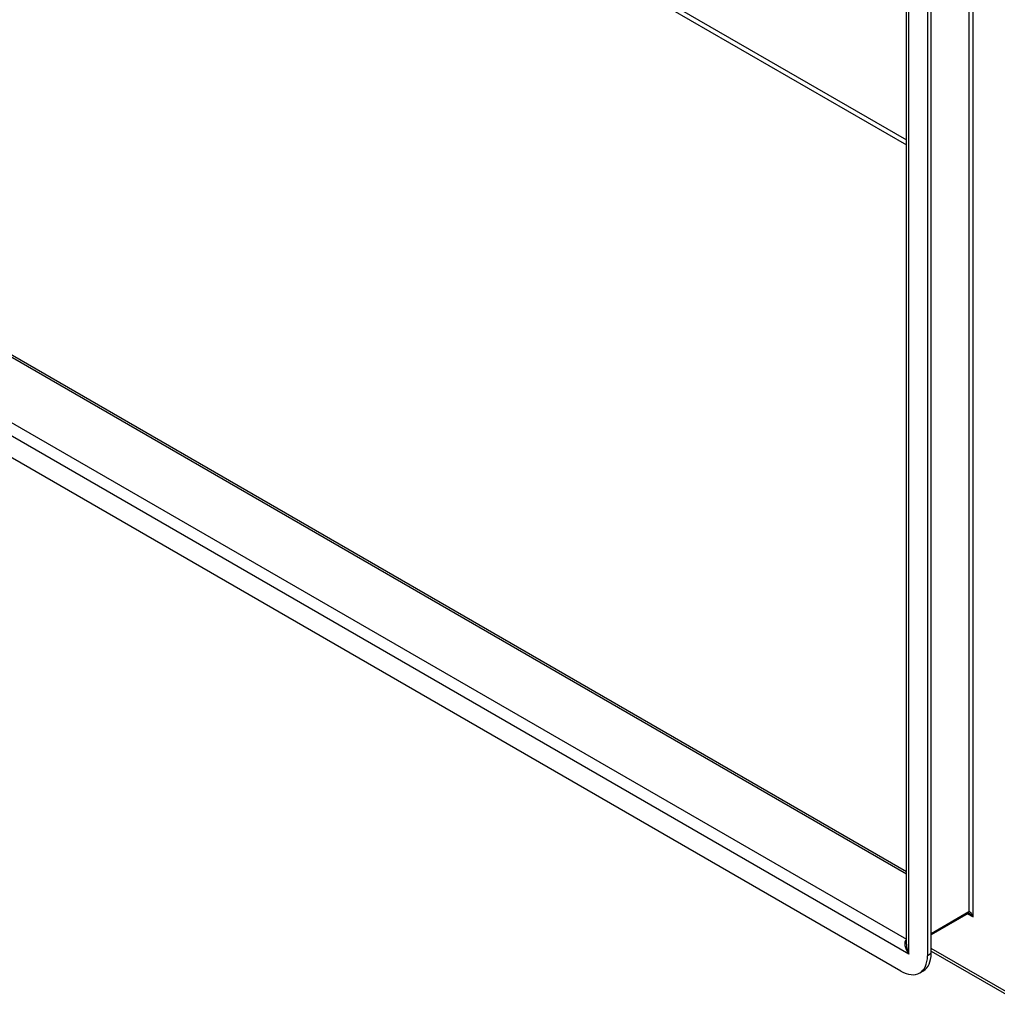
# Model space of a CAD drawing. Header units: inches. Extents: x 3 to 173, y 3 to 113.
# Tile 42 of 57: x 145 to 155, y 48 to 58. Entities that reach past the tile are written whole.
import ezdxf

# ---------------------------------------------------------------- set-up
doc = ezdxf.new("R2010")
doc.units = ezdxf.units.IN
doc.header["$LTSCALE"] = 10.4
doc.header["$MEASUREMENT"] = 0
doc.layers.add('Visible Edges(ANSI)', color=7, linetype='Continuous', lineweight=25)
doc.layers.add('Visible Tangent Edges(ANSI)', color=7, linetype='Continuous', lineweight=25)

msp = doc.modelspace()

# ---------------------------------------------------------------- linework, layer by layer
at = {"layer": 'Visible Edges(ANSI)'}
for p, q in [((154.50324, 48.7922), (154.50324, 66.97809)), ((154.719, 66.80594), (154.719, 48.67505)), ((154.75648, 48.69668), (154.75648, 66.82757)), ((139.39947, 58.25793), (154.50324, 49.53776)), ((154.44653, 48.51773), (138.74472, 57.58318)), ((155.13608, 49.10812), (154.75648, 48.88896)), ((154.75648, 48.72144), (155.6974, 48.17819)), ((154.6392, 48.49865), (154.67667, 48.52029))]:
    msp.add_line(p, q, dxfattribs=at)
at = {"layer": 'Visible Edges(ANSI)', "flags": 128}
msp.add_lwpolyline([(155.14892, 49.10378), (155.14371, 49.10636), (155.13963, 49.10769), (155.13701, 49.10807), (155.1359, 49.10802)], dxfattribs=at)
at = {"layer": 'Visible Edges(ANSI)'}
for centre, start_param, end_param in [((154.44653, 48.83236), 5.49778714, 7.06858347), ((154.48401, 48.85399), 0, 0.78539816)]:
    msp.add_ellipse(centre, major_axis=(0.19267, -0.33371), ratio=0.57735027, start_param=start_param, end_param=end_param, dxfattribs=at)
at = {"layer": 'Visible Tangent Edges(ANSI)'}
for p, q in [((155.18634, 49.07169), (155.18634, 67.39038)), ((155.1425, 67.33976), (155.1425, 49.12232)), ((154.52785, 48.69151), (154.52785, 67.0102)), ((145.8399, 61.9689), (154.50324, 56.96712)), ((145.86182, 62.00687), (154.50324, 57.01774)), ((154.50324, 49.50935), (139.38129, 58.24002)), ((138.80411, 57.90678), (154.50324, 48.84289)), ((154.52785, 48.69151), (138.6634, 57.85085)), ((155.1425, 49.12232), (154.75648, 48.89944)), ((155.12966, 49.10442), (155.18634, 49.07169)), ((155.68, 48.21665), (154.75648, 48.74984)), ((154.75648, 48.69668), (154.719, 48.67505))]:
    msp.add_line(p, q, dxfattribs=at)
for centre, major_axis, ratio, start_param, end_param in [((155.12058, 49.13497), (0.0155, -0.02685), 0.57735027, 0, 0.78539816), ((155.16442, 49.05904), (-0.02004, 0.06411), 0.36897252, 4.79496332, 6.36575965), ((155.16442, 49.05904), (-0.0455, 0.04941), 0.36897252, 4.62981464, 5.41521281), ((154.58724, 48.7258), (-0.08455, 0.11341), 0.48231083, 6.27320961, 7.79733212), ((154.58724, 48.7258), (-0.05594, 0.12993), 0.48231083, 0.84204768, 1.62744584)]:
    msp.add_ellipse(centre, major_axis=major_axis, ratio=ratio, start_param=start_param, end_param=end_param, dxfattribs=at)

doc.saveas('drawing.dxf')
